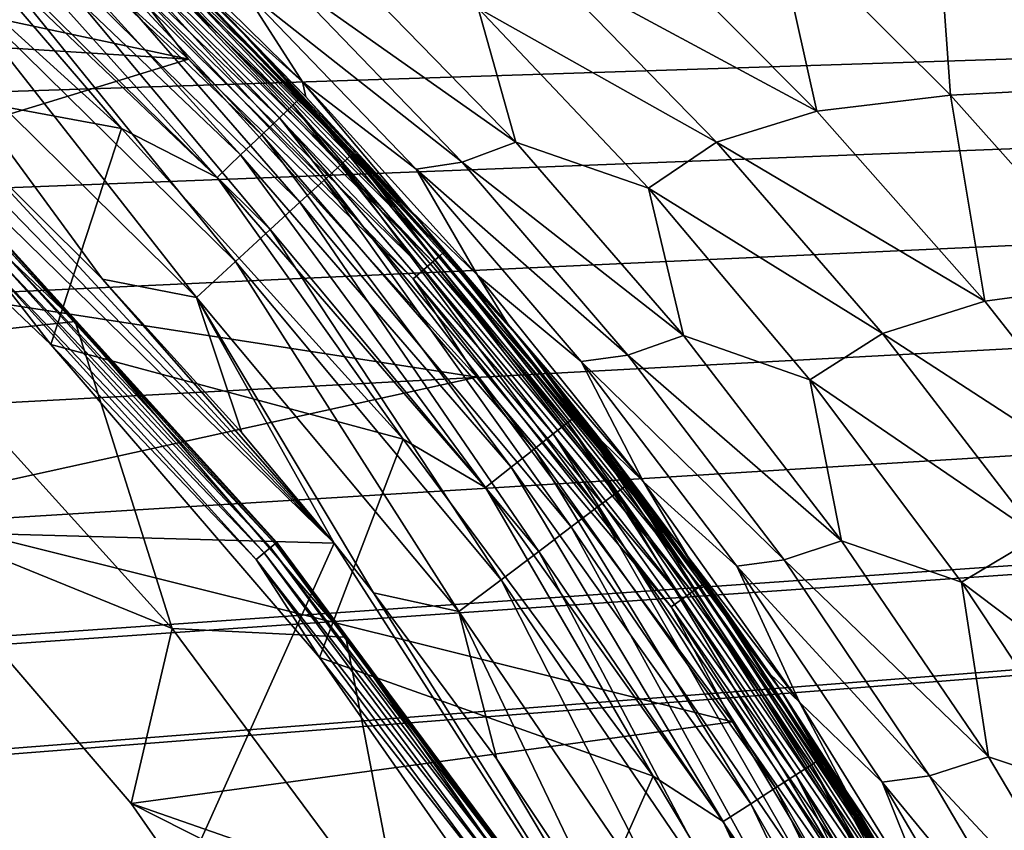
# Model space of a CAD drawing. Header units: millimetres. Extents: x -105 to 105, y -92 to 30.
# Tile 216 of 247: x 15.17 to 20.28, y 5.8 to 10.01. Entities that reach past the tile are written whole.
import ezdxf

# ---------------------------------------------------------------- set-up
doc = ezdxf.new("R2010")
doc.units = ezdxf.units.MM
doc.header["$LTSCALE"] = 59.53398
for name, color, linetype in [('1', 7, 'CONTINUOUS'), ('27', 7, 'CONTINUOUS'), ('28', 7, 'CONTINUOUS'), ('3', 7, 'CONTINUOUS'), ('30', 7, 'CONTINUOUS'), ('55', 7, 'CONTINUOUS'), ('56', 7, 'CONTINUOUS'), ('65', 7, 'CONTINUOUS'), ('68', 7, 'CONTINUOUS'), ('69', 7, 'CONTINUOUS'), ('71', 7, 'CONTINUOUS'), ('88', 7, 'CONTINUOUS')]:
    doc.layers.add(name, color=color, linetype=linetype)

msp = doc.modelspace()

# ---------------------------------------------------------------- linework, layer by layer
at = {"layer": '1', "color": 7, "linetype": 'CONTINUOUS'}
for points in [[(13.8918, 9.9321, 46.9009), (14.6016, 8.3516, 47.9938), (15.4577, 8.4436, 46.9009), (13.8918, 9.9321, 46.9009)], [(14.6016, 8.3516, 47.9938), (15.9625, 6.8501, 47.9938), (15.4577, 8.4436, 46.9009), (14.6016, 8.3516, 47.9938)], [(15.4577, 8.4436, 46.9009), (15.9625, 6.8501, 47.9938), (16.8649, 6.8044, 46.9009), (15.4577, 8.4436, 46.9009)], [(15.9625, 6.8501, 47.9938), (14.6016, 8.3516, 47.9938), (14.4354, 7.4718, 49.05), (15.9625, 6.8501, 47.9938)], [(15.7495, 5.941, 49.05), (15.9625, 6.8501, 47.9938), (14.4354, 7.4718, 49.05), (15.7495, 5.941, 49.05)], [(17.1697, 5.2224, 47.9938), (15.9625, 6.8501, 47.9938), (15.7495, 5.941, 49.05), (17.1697, 5.2224, 47.9938)], [(15.9625, 6.8501, 47.9938), (17.1697, 5.2224, 47.9938), (16.8649, 6.8044, 46.9009), (15.9625, 6.8501, 47.9938)], [(16.8649, 6.8044, 46.9009), (17.1697, 5.2224, 47.9938), (18.0991, 5.0312, 46.9009), (16.8649, 6.8044, 46.9009)], [(16.9021, 4.2851, 49.05), (17.1697, 5.2224, 47.9938), (15.7495, 5.941, 49.05), (16.9021, 4.2851, 49.05)]]:
    msp.add_3dface(points, dxfattribs=at)
at = {"layer": '27', "color": 7, "linetype": 'CONTINUOUS'}
for points in [[(15.3082, 10.8814, 66.7392), (15.2574, 10.8246, 67.0419), (16.8429, 9.2628, 67.0419), (15.3082, 10.8814, 66.7392)], [(16.899, 9.3143, 66.7391), (15.7377, 10.5228, 66.4284), (15.3082, 10.8814, 66.7392), (16.899, 9.3143, 66.7391)], [(16.899, 9.3143, 66.7391), (15.3082, 10.8814, 66.7392), (16.8429, 9.2628, 67.0419), (16.899, 9.3143, 66.7391)], [(15.1742, 10.7317, 67.3281), (16.7511, 9.1783, 67.3281), (15.2574, 10.8246, 67.0419), (15.1742, 10.7317, 67.3281)], [(15.2574, 10.8246, 67.0419), (16.7511, 9.1783, 67.3281), (16.8429, 9.2628, 67.0419), (15.2574, 10.8246, 67.0419)], [(15.061, 10.605, 67.59), (16.6261, 9.0633, 67.59), (15.1742, 10.7317, 67.3281), (15.061, 10.605, 67.59)], [(15.1742, 10.7317, 67.3281), (16.6261, 9.0633, 67.59), (16.7511, 9.1783, 67.3281), (15.1742, 10.7317, 67.3281)], [(14.9206, 10.4481, 67.8206), (16.4712, 8.9207, 67.8205), (15.061, 10.605, 67.59), (14.9206, 10.4481, 67.8206)], [(15.061, 10.605, 67.59), (16.4712, 8.9207, 67.8205), (16.6261, 9.0633, 67.59), (15.061, 10.605, 67.59)], [(17.2455, 8.9682, 66.4284), (15.7377, 10.5228, 66.4284), (16.899, 9.3143, 66.7391), (17.2455, 8.9682, 66.4284)], [(14.7571, 10.2651, 68.0135), (16.2906, 8.7545, 68.0135), (14.9206, 10.4481, 67.8206), (14.7571, 10.2651, 68.0135)], [(14.9206, 10.4481, 67.8206), (16.2906, 8.7545, 68.0135), (16.4712, 8.9207, 67.8205), (14.9206, 10.4481, 67.8206)], [(14.5747, 10.061, 68.1637), (16.0893, 8.5691, 68.1637), (14.7571, 10.2651, 68.0135), (14.5747, 10.061, 68.1637)], [(14.7571, 10.2651, 68.0135), (16.0893, 8.5691, 68.1637), (16.2906, 8.7545, 68.0135), (14.7571, 10.2651, 68.0135)], [(14.8354, 9.424, 68.2664), (15.6001, 8.6631, 68.2664), (14.5747, 10.061, 68.1637), (14.8354, 9.424, 68.2664)], [(14.5747, 10.061, 68.1637), (15.6001, 8.6631, 68.2664), (16.0893, 8.5691, 68.1637), (14.5747, 10.061, 68.1637)], [(16.899, 9.3143, 66.7391), (16.8429, 9.2628, 67.0419), (18.2693, 7.5543, 67.0419), (16.899, 9.3143, 66.7391)], [(18.3302, 7.6002, 66.7391), (17.2455, 8.9682, 66.4284), (16.899, 9.3143, 66.7391), (18.3302, 7.6002, 66.7391)], [(18.3302, 7.6002, 66.7391), (16.899, 9.3143, 66.7391), (18.2693, 7.5543, 67.0419), (18.3302, 7.6002, 66.7391)], [(16.7511, 9.1783, 67.3281), (18.1698, 7.4792, 67.3281), (16.8429, 9.2628, 67.0419), (16.7511, 9.1783, 67.3281)], [(16.8429, 9.2628, 67.0419), (18.1698, 7.4792, 67.3281), (18.2693, 7.5543, 67.0419), (16.8429, 9.2628, 67.0419)], [(16.6261, 9.0633, 67.59), (18.0341, 7.3769, 67.59), (16.7511, 9.1783, 67.3281), (16.6261, 9.0633, 67.59)], [(16.7511, 9.1783, 67.3281), (18.0341, 7.3769, 67.59), (18.1698, 7.4792, 67.3281), (16.7511, 9.1783, 67.3281)], [(16.4712, 8.9207, 67.8205), (17.8661, 7.25, 67.8205), (16.6261, 9.0633, 67.59), (16.4712, 8.9207, 67.8205)], [(16.6261, 9.0633, 67.59), (17.8661, 7.25, 67.8205), (18.0341, 7.3769, 67.59), (16.6261, 9.0633, 67.59)], [(18.6004, 7.2786, 66.4284), (17.2455, 8.9682, 66.4284), (18.3302, 7.6002, 66.7391), (18.6004, 7.2786, 66.4284)], [(16.2906, 8.7545, 68.0135), (17.6703, 7.1021, 68.0135), (16.4712, 8.9207, 67.8205), (16.2906, 8.7545, 68.0135)], [(16.4712, 8.9207, 67.8205), (17.6703, 7.1021, 68.0135), (17.8661, 7.25, 67.8205), (16.4712, 8.9207, 67.8205)], [(16.0893, 8.5691, 68.1637), (17.4519, 6.9371, 68.1636), (16.2906, 8.7545, 68.0135), (16.0893, 8.5691, 68.1637)], [(16.2906, 8.7545, 68.0135), (17.4519, 6.9371, 68.1636), (17.6703, 7.1021, 68.0135), (16.2906, 8.7545, 68.0135)], [(15.6001, 8.6631, 68.2664), (16.3248, 7.866, 68.2664), (16.0893, 8.5691, 68.1637), (15.6001, 8.6631, 68.2664)], [(16.8036, 7.2925, 68.2664), (17.0081, 7.0348, 68.2664), (16.0893, 8.5691, 68.1637), (16.8036, 7.2925, 68.2664)], [(16.0893, 8.5691, 68.1637), (17.0081, 7.0348, 68.2664), (17.4519, 6.9371, 68.1636), (16.0893, 8.5691, 68.1637)], [(16.3248, 7.866, 68.2664), (16.8036, 7.2925, 68.2664), (16.0893, 8.5691, 68.1637), (16.3248, 7.866, 68.2664)], [(18.3302, 7.6002, 66.7391), (18.2693, 7.5543, 67.0419), (19.5232, 5.7155, 67.0418), (18.3302, 7.6002, 66.7391)], [(19.5882, 5.7552, 66.7391), (18.6004, 7.2786, 66.4284), (18.3302, 7.6002, 66.7391), (19.5882, 5.7552, 66.7391)], [(19.5882, 5.7552, 66.7391), (18.3302, 7.6002, 66.7391), (19.5232, 5.7155, 67.0418), (19.5882, 5.7552, 66.7391)], [(18.1698, 7.4792, 67.3281), (19.4168, 5.6504, 67.328), (18.2693, 7.5543, 67.0419), (18.1698, 7.4792, 67.3281)], [(18.2693, 7.5543, 67.0419), (19.4168, 5.6504, 67.328), (19.5232, 5.7155, 67.0418), (18.2693, 7.5543, 67.0419)], [(18.0341, 7.3769, 67.59), (19.2718, 5.5617, 67.5899), (18.1698, 7.4792, 67.3281), (18.0341, 7.3769, 67.59)], [(18.1698, 7.4792, 67.3281), (19.2718, 5.5617, 67.5899), (19.4168, 5.6504, 67.328), (18.1698, 7.4792, 67.3281)], [(17.8661, 7.25, 67.8205), (19.0923, 5.4518, 67.8205), (18.0341, 7.3769, 67.59), (17.8661, 7.25, 67.8205)], [(18.0341, 7.3769, 67.59), (19.0923, 5.4518, 67.8205), (19.2718, 5.5617, 67.5899), (18.0341, 7.3769, 67.59)], [(19.7904, 5.4692, 66.4284), (18.6004, 7.2786, 66.4284), (19.5882, 5.7552, 66.7391), (19.7904, 5.4692, 66.4284)], [(17.6703, 7.1021, 68.0135), (18.883, 5.3236, 68.0135), (17.8661, 7.25, 67.8205), (17.6703, 7.1021, 68.0135)], [(17.8661, 7.25, 67.8205), (18.883, 5.3236, 68.0135), (19.0923, 5.4518, 67.8205), (17.8661, 7.25, 67.8205)], [(17.4519, 6.9371, 68.1636), (18.6497, 5.1806, 68.1636), (17.6703, 7.1021, 68.0135), (17.4519, 6.9371, 68.1636)], [(17.6703, 7.1021, 68.0135), (18.6497, 5.1806, 68.1636), (18.883, 5.3236, 68.0135), (17.6703, 7.1021, 68.0135)], [(17.0081, 7.0348, 68.2664), (17.6486, 6.1714, 68.2664), (17.4519, 6.9371, 68.1636), (17.0081, 7.0348, 68.2664)], [(17.6486, 6.1714, 68.2664), (18.2449, 5.2775, 68.2664), (17.4519, 6.9371, 68.1636), (17.6486, 6.1714, 68.2664)], [(17.4519, 6.9371, 68.1636), (18.2449, 5.2775, 68.2664), (18.6497, 5.1806, 68.1636), (17.4519, 6.9371, 68.1636)]]:
    msp.add_3dface(points, dxfattribs=at)
at = {"layer": '28', "color": 7, "linetype": 'CONTINUOUS'}
for points in [[(16.8036, 7.2925, 68.2664), (13.1905, 10.8315, 68.2664), (12.6358, 7.4075, 68.989), (16.8036, 7.2925, 68.2664)], [(16.8036, 7.2925, 68.2664), (14.0318, 10.1474, 68.2664), (13.1905, 10.8315, 68.2664), (16.8036, 7.2925, 68.2664)], [(16.8036, 7.2925, 68.2664), (14.8354, 9.424, 68.2664), (14.0318, 10.1474, 68.2664), (16.8036, 7.2925, 68.2664)], [(16.8036, 7.2925, 68.2664), (15.6001, 8.6631, 68.2664), (14.8354, 9.424, 68.2664), (16.8036, 7.2925, 68.2664)], [(16.8036, 7.2925, 68.2664), (16.3248, 7.866, 68.2664), (15.6001, 8.6631, 68.2664), (16.8036, 7.2925, 68.2664)], [(15.0816, 3.4587, 69.1362), (16.8036, 7.2925, 68.2664), (12.6358, 7.4075, 68.989), (15.0816, 3.4587, 69.1362)], [(19.3248, 3.3579, 68.2664), (16.8036, 7.2925, 68.2664), (15.0816, 3.4587, 69.1362), (19.3248, 3.3579, 68.2664)], [(19.3248, 3.3579, 68.2664), (17.0081, 7.0348, 68.2664), (16.8036, 7.2925, 68.2664), (19.3248, 3.3579, 68.2664)], [(19.3248, 3.3579, 68.2664), (17.6486, 6.1714, 68.2664), (17.0081, 7.0348, 68.2664), (19.3248, 3.3579, 68.2664)], [(19.3248, 3.3579, 68.2664), (18.2449, 5.2775, 68.2664), (17.6486, 6.1714, 68.2664), (19.3248, 3.3579, 68.2664)]]:
    msp.add_3dface(points, dxfattribs=at)
at = {"layer": '3', "color": 7, "linetype": 'CONTINUOUS'}
for points in [[(13.8918, 9.9321, 46.9009), (15.4577, 8.4436, 46.9009), (15.0961, 8.8461, 46.8454), (13.8918, 9.9321, 46.9009)], [(15.3325, 8.3246, 46.6), (13.7793, 9.801, 46.6), (15, 8.75, 46.6088), (15.3325, 8.3246, 46.6)], [(16.5067, 7.2967, 46.7857), (15.0901, 8.8401, 46.7274), (15.0994, 8.8494, 46.7857), (16.5067, 7.2967, 46.7857)], [(16.5031, 7.2937, 46.8454), (15.0994, 8.8494, 46.7857), (15.0961, 8.8461, 46.8454), (16.5031, 7.2937, 46.8454)], [(16.5067, 7.2967, 46.7857), (15.0994, 8.8494, 46.7857), (16.5031, 7.2937, 46.8454), (16.5067, 7.2967, 46.7857)], [(16.4735, 7.2695, 46.6755), (15.0381, 8.7881, 46.6348), (15.0691, 8.8191, 46.6755), (16.4735, 7.2695, 46.6755)], [(16.4966, 7.2884, 46.7274), (15.0691, 8.8191, 46.6755), (15.0901, 8.8401, 46.7274), (16.4966, 7.2884, 46.7274)], [(16.4735, 7.2695, 46.6755), (15.0691, 8.8191, 46.6755), (16.4966, 7.2884, 46.7274), (16.4735, 7.2695, 46.6755)], [(16.4966, 7.2884, 46.7274), (15.0901, 8.8401, 46.7274), (16.5067, 7.2967, 46.7857), (16.4966, 7.2884, 46.7274)], [(15.4577, 8.4436, 46.9009), (16.5031, 7.2937, 46.8454), (15.0961, 8.8461, 46.8454), (15.4577, 8.4436, 46.9009)], [(16.4397, 7.2417, 46.6348), (15, 8.75, 46.6088), (15.0381, 8.7881, 46.6348), (16.4397, 7.2417, 46.6348)], [(16.398, 7.2075, 46.6088), (15.3325, 8.3246, 46.6), (15, 8.75, 46.6088), (16.398, 7.2075, 46.6088)], [(16.398, 7.2075, 46.6088), (15, 8.75, 46.6088), (16.4397, 7.2417, 46.6348), (16.398, 7.2075, 46.6088)], [(16.4397, 7.2417, 46.6348), (15.0381, 8.7881, 46.6348), (16.4735, 7.2695, 46.6755), (16.4397, 7.2417, 46.6348)], [(15.4577, 8.4436, 46.9009), (16.8649, 6.8044, 46.9009), (16.5031, 7.2937, 46.8454), (15.4577, 8.4436, 46.9009)], [(16.7283, 6.6987, 46.6), (15.3325, 8.3246, 46.6), (16.398, 7.2075, 46.6088), (16.7283, 6.6987, 46.6)], [(17.7193, 5.5897, 46.6755), (16.4397, 7.2417, 46.6348), (16.4735, 7.2695, 46.6755), (17.7193, 5.5897, 46.6755)], [(17.7441, 5.6063, 46.7274), (16.4735, 7.2695, 46.6755), (16.4966, 7.2884, 46.7274), (17.7441, 5.6063, 46.7274)], [(17.7193, 5.5897, 46.6755), (16.4735, 7.2695, 46.6755), (17.7441, 5.6063, 46.7274), (17.7193, 5.5897, 46.6755)], [(17.7551, 5.6136, 46.7857), (16.4966, 7.2884, 46.7274), (16.5067, 7.2967, 46.7857), (17.7551, 5.6136, 46.7857)], [(17.7441, 5.6063, 46.7274), (16.4966, 7.2884, 46.7274), (17.7551, 5.6136, 46.7857), (17.7441, 5.6063, 46.7274)], [(17.7512, 5.6109, 46.8454), (16.5067, 7.2967, 46.7857), (16.5031, 7.2937, 46.8454), (17.7512, 5.6109, 46.8454)], [(16.8649, 6.8044, 46.9009), (17.7512, 5.6109, 46.8454), (16.5031, 7.2937, 46.8454), (16.8649, 6.8044, 46.9009)], [(17.7551, 5.6136, 46.7857), (16.5067, 7.2967, 46.7857), (17.7512, 5.6109, 46.8454), (17.7551, 5.6136, 46.7857)], [(17.6829, 5.5653, 46.6348), (16.398, 7.2075, 46.6088), (16.4397, 7.2417, 46.6348), (17.6829, 5.5653, 46.6348)], [(17.6829, 5.5653, 46.6348), (16.4397, 7.2417, 46.6348), (17.7193, 5.5897, 46.6755), (17.6829, 5.5653, 46.6348)], [(17.6381, 5.5354, 46.6088), (16.7283, 6.6987, 46.6), (16.398, 7.2075, 46.6088), (17.6381, 5.5354, 46.6088)], [(17.6381, 5.5354, 46.6088), (16.398, 7.2075, 46.6088), (17.6829, 5.5653, 46.6348), (17.6381, 5.5354, 46.6088)], [(16.8649, 6.8044, 46.9009), (18.0991, 5.0312, 46.9009), (17.7512, 5.6109, 46.8454), (16.8649, 6.8044, 46.9009)], [(17.9525, 4.9399, 46.6), (16.7283, 6.6987, 46.6), (17.6381, 5.5354, 46.6088), (17.9525, 4.9399, 46.6)]]:
    msp.add_3dface(points, dxfattribs=at)
at = {"layer": '30', "color": 7, "linetype": 'CONTINUOUS'}
for points in [[(15.7377, 10.5228, 66.4284), (17.2455, 8.9682, 66.4284), (16.2635, 10.0135, 49.35), (15.7377, 10.5228, 66.4284)], [(16.2635, 10.0135, 49.35), (17.2455, 8.9682, 66.4284), (17.7792, 8.341, 49.35), (16.2635, 10.0135, 49.35)], [(17.2455, 8.9682, 66.4284), (18.6004, 7.2786, 66.4284), (17.7792, 8.341, 49.35), (17.2455, 8.9682, 66.4284)], [(17.7792, 8.341, 49.35), (18.6004, 7.2786, 66.4284), (19.1238, 6.5281, 49.35), (17.7792, 8.341, 49.35)], [(18.6004, 7.2786, 66.4284), (19.7904, 5.4692, 66.4284), (19.1238, 6.5281, 49.35), (18.6004, 7.2786, 66.4284)], [(19.1238, 6.5281, 49.35), (19.7904, 5.4692, 66.4284), (20.2842, 4.5921, 49.35), (19.1238, 6.5281, 49.35)]]:
    msp.add_3dface(points, dxfattribs=at)
at = {"layer": '55', "color": 7, "linetype": 'CONTINUOUS'}
for points in [[(16.0468, 9.8058, 49.05), (9.6655, 11.164, 49.05), (14.3952, 11.3019, 49.05), (16.0468, 9.8058, 49.05)], [(11.3777, 10.0968, 49.05), (9.6655, 11.164, 49.05), (16.0468, 9.8058, 49.05), (11.3777, 10.0968, 49.05)], [(12.9731, 8.8619, 49.05), (11.3777, 10.0968, 49.05), (16.0468, 9.8058, 49.05), (12.9731, 8.8619, 49.05)], [(17.5438, 8.155, 49.05), (12.9731, 8.8619, 49.05), (16.0468, 9.8058, 49.05), (17.5438, 8.155, 49.05)], [(14.4354, 7.4718, 49.05), (12.9731, 8.8619, 49.05), (17.5438, 8.155, 49.05), (14.4354, 7.4718, 49.05)], [(18.8717, 6.3654, 49.05), (14.4354, 7.4718, 49.05), (17.5438, 8.155, 49.05), (18.8717, 6.3654, 49.05)], [(15.7495, 5.941, 49.05), (14.4354, 7.4718, 49.05), (18.8717, 6.3654, 49.05), (15.7495, 5.941, 49.05)], [(20.0177, 4.4542, 49.05), (15.7495, 5.941, 49.05), (18.8717, 6.3654, 49.05), (20.0177, 4.4542, 49.05)], [(16.9021, 4.2851, 49.05), (15.7495, 5.941, 49.05), (20.0177, 4.4542, 49.05), (16.9021, 4.2851, 49.05)]]:
    msp.add_3dface(points, dxfattribs=at)
at = {"layer": '56', "color": 7, "linetype": 'CONTINUOUS'}
for points in [[(16.0468, 9.8058, 49.05), (14.3952, 11.3019, 49.05), (15.7182, 10.2347, 49.0601), (16.0468, 9.8058, 49.05)], [(17.3745, 8.8051, 49.2724), (15.8441, 10.3668, 49.1999), (15.8648, 10.3885, 49.2724), (17.3745, 8.8051, 49.2724)], [(16.2635, 10.0135, 49.35), (17.3745, 8.8051, 49.2724), (15.8648, 10.3885, 49.2724), (16.2635, 10.0135, 49.35)], [(17.3158, 8.7542, 49.1378), (15.7682, 10.2872, 49.0901), (15.8111, 10.3322, 49.1378), (17.3158, 8.7542, 49.1378)], [(17.3518, 8.7855, 49.1999), (15.8111, 10.3322, 49.1378), (15.8441, 10.3668, 49.1999), (17.3518, 8.7855, 49.1999)], [(17.3158, 8.7542, 49.1378), (15.8111, 10.3322, 49.1378), (17.3518, 8.7855, 49.1999), (17.3158, 8.7542, 49.1378)], [(17.3518, 8.7855, 49.1999), (15.8441, 10.3668, 49.1999), (17.3745, 8.8051, 49.2724), (17.3518, 8.7855, 49.1999)], [(17.2687, 8.7134, 49.0901), (15.7182, 10.2347, 49.0601), (15.7682, 10.2872, 49.0901), (17.2687, 8.7134, 49.0901)], [(17.2687, 8.7134, 49.0901), (15.7682, 10.2872, 49.0901), (17.3158, 8.7542, 49.1378), (17.2687, 8.7134, 49.0901)], [(17.214, 8.666, 49.0601), (16.0468, 9.8058, 49.05), (15.7182, 10.2347, 49.0601), (17.214, 8.666, 49.0601)], [(17.214, 8.666, 49.0601), (15.7182, 10.2347, 49.0601), (17.2687, 8.7134, 49.0901), (17.214, 8.666, 49.0601)], [(16.2635, 10.0135, 49.35), (17.7792, 8.341, 49.35), (17.3745, 8.8051, 49.2724), (16.2635, 10.0135, 49.35)], [(17.5438, 8.155, 49.05), (16.0468, 9.8058, 49.05), (17.214, 8.666, 49.0601), (17.5438, 8.155, 49.05)], [(18.7269, 7.0854, 49.2724), (17.3518, 8.7855, 49.1999), (17.3745, 8.8051, 49.2724), (18.7269, 7.0854, 49.2724)], [(17.7792, 8.341, 49.35), (18.7269, 7.0854, 49.2724), (17.3745, 8.8051, 49.2724), (17.7792, 8.341, 49.35)], [(18.6636, 7.0403, 49.1378), (17.2687, 8.7134, 49.0901), (17.3158, 8.7542, 49.1378), (18.6636, 7.0403, 49.1378)], [(18.7025, 7.068, 49.1999), (17.3158, 8.7542, 49.1378), (17.3518, 8.7855, 49.1999), (18.7025, 7.068, 49.1999)], [(18.6636, 7.0403, 49.1378), (17.3158, 8.7542, 49.1378), (18.7025, 7.068, 49.1999), (18.6636, 7.0403, 49.1378)], [(18.7025, 7.068, 49.1999), (17.3518, 8.7855, 49.1999), (18.7269, 7.0854, 49.2724), (18.7025, 7.068, 49.1999)], [(18.6129, 7.0042, 49.0901), (17.214, 8.666, 49.0601), (17.2687, 8.7134, 49.0901), (18.6129, 7.0042, 49.0901)], [(18.6129, 7.0042, 49.0901), (17.2687, 8.7134, 49.0901), (18.6636, 7.0403, 49.1378), (18.6129, 7.0042, 49.0901)], [(18.5539, 6.9622, 49.0601), (17.5438, 8.155, 49.05), (17.214, 8.666, 49.0601), (18.5539, 6.9622, 49.0601)], [(18.5539, 6.9622, 49.0601), (17.214, 8.666, 49.0601), (18.6129, 7.0042, 49.0901), (18.5539, 6.9622, 49.0601)], [(17.7792, 8.341, 49.35), (19.1238, 6.5281, 49.35), (18.7269, 7.0854, 49.2724), (17.7792, 8.341, 49.35)], [(18.8717, 6.3654, 49.05), (17.5438, 8.155, 49.05), (18.5539, 6.9622, 49.0601), (18.8717, 6.3654, 49.05)], [(19.8837, 5.2299, 49.1999), (18.6636, 7.0403, 49.1378), (18.7025, 7.068, 49.1999), (19.8837, 5.2299, 49.1999)], [(19.9097, 5.2449, 49.2724), (18.7025, 7.068, 49.1999), (18.7269, 7.0854, 49.2724), (19.9097, 5.2449, 49.2724)], [(19.8837, 5.2299, 49.1999), (18.7025, 7.068, 49.1999), (19.9097, 5.2449, 49.2724), (19.8837, 5.2299, 49.1999)], [(19.1238, 6.5281, 49.35), (19.9097, 5.2449, 49.2724), (18.7269, 7.0854, 49.2724), (19.1238, 6.5281, 49.35)], [(19.8424, 5.206, 49.1378), (18.6129, 7.0042, 49.0901), (18.6636, 7.0403, 49.1378), (19.8424, 5.206, 49.1378)], [(19.8424, 5.206, 49.1378), (18.6636, 7.0403, 49.1378), (19.8837, 5.2299, 49.1999), (19.8424, 5.206, 49.1378)], [(19.7885, 5.1749, 49.0901), (18.5539, 6.9622, 49.0601), (18.6129, 7.0042, 49.0901), (19.7885, 5.1749, 49.0901)], [(19.7258, 5.1387, 49.0601), (18.8717, 6.3654, 49.05), (18.5539, 6.9622, 49.0601), (19.7258, 5.1387, 49.0601)], [(19.7258, 5.1387, 49.0601), (18.5539, 6.9622, 49.0601), (19.7885, 5.1749, 49.0901), (19.7258, 5.1387, 49.0601)], [(19.7885, 5.1749, 49.0901), (18.6129, 7.0042, 49.0901), (19.8424, 5.206, 49.1378), (19.7885, 5.1749, 49.0901)], [(19.1238, 6.5281, 49.35), (20.2842, 4.5921, 49.35), (19.9097, 5.2449, 49.2724), (19.1238, 6.5281, 49.35)], [(20.0177, 4.4542, 49.05), (18.8717, 6.3654, 49.05), (19.7258, 5.1387, 49.0601), (20.0177, 4.4542, 49.05)]]:
    msp.add_3dface(points, dxfattribs=at)
at = {"layer": '65', "color": 7, "linetype": 'CONTINUOUS'}
for points in [[(-71.8738, 10.4421, -18.25), (90, 12.05, -18.25), (-70.6827, 10.0086, -18.25), (-71.8738, 10.4421, -18.25)], [(-70.6827, 10.0086, -18.25), (90, 12.05, -18.25), (-69.55, 9.4397, -18.25), (-70.6827, 10.0086, -18.25)], [(-69.55, 9.4397, -18.25), (90, 12.05, -18.25), (-68.491, 8.7431, -18.25), (-69.55, 9.4397, -18.25)], [(-68.491, 8.7431, -18.25), (90, 12.05, -18.25), (-67.52, 7.9284, -18.25), (-68.491, 8.7431, -18.25)], [(-67.52, 7.9284, -18.25), (90, 12.05, -18.25), (-66.6501, 7.0064, -18.25), (-67.52, 7.9284, -18.25)], [(-66.6501, 7.0064, -18.25), (90, 12.05, -18.25), (-65.8932, 5.9896, -18.25), (-66.6501, 7.0064, -18.25)], [(-65.8932, 5.9896, -18.25), (90, 12.05, -18.25), (-65.2594, 4.8919, -18.25), (-65.8932, 5.9896, -18.25)], [(-65.2594, 4.8919, -18.25), (90, 12.05, -18.25), (-64.7574, 3.728, -18.25), (-65.2594, 4.8919, -18.25)], [(-64.7574, 3.728, -18.25), (90, 12.05, -18.25), (-64.3938, 2.5137, -18.25), (-64.7574, 3.728, -18.25)], [(-64.3938, 2.5137, -18.25), (90, 12.05, -18.25), (-64.1737, 1.2654, -18.25), (-64.3938, 2.5137, -18.25)], [(-64.1737, 1.2654, -18.25), (90, 12.05, -18.25), (74.3662, 10.8816, -18.25), (-64.1737, 1.2654, -18.25)], [(-64.1, 0, -18.25), (-64.1737, 1.2654, -18.25), (74.3662, 10.8816, -18.25), (-64.1, 0, -18.25)], [(73.1072, 10.7344, -18.25), (-64.1, 0, -18.25), (74.3662, 10.8816, -18.25), (73.1072, 10.7344, -18.25)], [(-57.7932, -12.0501, -18.25), (-64.1, 0, -18.25), (73.1072, 10.7344, -18.25), (-57.7932, -12.0501, -18.25)], [(-25.7269, -12.0501, -18.25), (-57.7932, -12.0501, -18.25), (73.1072, 10.7344, -18.25), (-25.7269, -12.0501, -18.25)], [(-25.1092, -12.0815, -18.25), (-25.7269, -12.0501, -18.25), (73.1072, 10.7344, -18.25), (-25.1092, -12.0815, -18.25)], [(-24.4633, -12.1795, -18.25), (-25.1092, -12.0815, -18.25), (73.1072, 10.7344, -18.25), (-24.4633, -12.1795, -18.25)], [(73.1072, 10.7344, -18.25), (71.8738, 10.4421, -18.25), (-24.4633, -12.1795, -18.25), (73.1072, 10.7344, -18.25)], [(-24.1322, -12.2551, -18.25), (-24.4633, -12.1795, -18.25), (71.8738, 10.4421, -18.25), (-24.1322, -12.2551, -18.25)], [(-23.7962, -12.3493, -18.25), (-24.1322, -12.2551, -18.25), (71.8738, 10.4421, -18.25), (-23.7962, -12.3493, -18.25)], [(-23.456, -12.4627, -18.25), (-23.7962, -12.3493, -18.25), (71.8738, 10.4421, -18.25), (-23.456, -12.4627, -18.25)], [(-23.112, -12.596, -18.25), (-23.456, -12.4627, -18.25), (71.8738, 10.4421, -18.25), (-23.112, -12.596, -18.25)], [(-22.7646, -12.7499, -18.25), (-23.112, -12.596, -18.25), (71.8738, 10.4421, -18.25), (-22.7646, -12.7499, -18.25)], [(-22.4146, -12.9252, -18.25), (-22.7646, -12.7499, -18.25), (71.8738, 10.4421, -18.25), (-22.4146, -12.9252, -18.25)], [(-22.0623, -13.1227, -18.25), (-22.4146, -12.9252, -18.25), (71.8738, 10.4421, -18.25), (-22.0623, -13.1227, -18.25)], [(-21.7076, -13.3435, -18.25), (-22.0623, -13.1227, -18.25), (71.8738, 10.4421, -18.25), (-21.7076, -13.3435, -18.25)], [(-21.3505, -13.5891, -18.25), (-21.7076, -13.3435, -18.25), (71.8738, 10.4421, -18.25), (-21.3505, -13.5891, -18.25)], [(-20.9906, -13.8612, -18.25), (-21.3505, -13.5891, -18.25), (71.8738, 10.4421, -18.25), (-20.9906, -13.8612, -18.25)], [(-20.6274, -14.162, -18.25), (-20.9906, -13.8612, -18.25), (71.8738, 10.4421, -18.25), (-20.6274, -14.162, -18.25)], [(-20.2592, -14.4951, -18.25), (-20.6274, -14.162, -18.25), (71.8738, 10.4421, -18.25), (-20.2592, -14.4951, -18.25)], [(-19.8826, -14.8664, -18.25), (-20.2592, -14.4951, -18.25), (71.8738, 10.4421, -18.25), (-19.8826, -14.8664, -18.25)], [(-19.4914, -15.2858, -18.25), (-19.8826, -14.8664, -18.25), (71.8738, 10.4421, -18.25), (-19.4914, -15.2858, -18.25)], [(-19.2182, -15.5993, -18.25), (-19.4914, -15.2858, -18.25), (71.8738, 10.4421, -18.25), (-19.2182, -15.5993, -18.25)], [(-18.9287, -15.95, -18.25), (-19.2182, -15.5993, -18.25), (71.8738, 10.4421, -18.25), (-18.9287, -15.95, -18.25)], [(-18.6293, -16.3307, -18.25), (-18.9287, -15.95, -18.25), (71.8738, 10.4421, -18.25), (-18.6293, -16.3307, -18.25)], [(-18.324, -16.7364, -18.25), (-18.6293, -16.3307, -18.25), (71.8738, 10.4421, -18.25), (-18.324, -16.7364, -18.25)], [(-18.0406, -17.1245, -18.25), (-18.324, -16.7364, -18.25), (71.8738, 10.4421, -18.25), (-18.0406, -17.1245, -18.25)], [(-17.7771, -17.4929, -18.25), (-18.0406, -17.1245, -18.25), (71.8738, 10.4421, -18.25), (-17.7771, -17.4929, -18.25)], [(-17.4174, -17.9999, -18.25), (-17.7771, -17.4929, -18.25), (71.8738, 10.4421, -18.25), (-17.4174, -17.9999, -18.25)], [(-17.086, -18.4617, -18.25), (-17.4174, -17.9999, -18.25), (71.8738, 10.4421, -18.25), (-17.086, -18.4617, -18.25)], [(-16.7835, -18.8716, -18.25), (-17.086, -18.4617, -18.25), (71.8738, 10.4421, -18.25), (-16.7835, -18.8716, -18.25)], [(-16.5093, -19.2286, -18.25), (-16.7835, -18.8716, -18.25), (71.8738, 10.4421, -18.25), (-16.5093, -19.2286, -18.25)], [(-15.8267, -20.0527, -18.25), (-16.5093, -19.2286, -18.25), (71.8738, 10.4421, -18.25), (-15.8267, -20.0527, -18.25)], [(71.8738, 10.4421, -18.25), (70.6827, 10.0086, -18.25), (-15.8267, -20.0527, -18.25), (71.8738, 10.4421, -18.25)], [(-14.8544, -21.0942, -18.25), (-15.8267, -20.0527, -18.25), (70.6827, 10.0086, -18.25), (-14.8544, -21.0942, -18.25)], [(-13.476, -22.3557, -18.25), (-14.8544, -21.0942, -18.25), (70.6827, 10.0086, -18.25), (-13.476, -22.3557, -18.25)], [(-11.9095, -23.5463, -18.25), (-13.476, -22.3557, -18.25), (70.6827, 10.0086, -18.25), (-11.9095, -23.5463, -18.25)], [(-10.2398, -24.5843, -18.25), (-11.9095, -23.5463, -18.25), (70.6827, 10.0086, -18.25), (-10.2398, -24.5843, -18.25)], [(-8.4804, -25.4615, -18.25), (-10.2398, -24.5843, -18.25), (70.6827, 10.0086, -18.25), (-8.4804, -25.4615, -18.25)], [(-6.6466, -26.1704, -18.25), (-8.4804, -25.4615, -18.25), (70.6827, 10.0086, -18.25), (-6.6466, -26.1704, -18.25)], [(22.915, -12.6808, -18.25), (-6.6466, -26.1704, -18.25), (70.6827, 10.0086, -18.25), (22.915, -12.6808, -18.25)]]:
    msp.add_3dface(points, dxfattribs=at)
at = {"layer": '68', "color": 7, "linetype": 'CONTINUOUS'}
for points in [[(16.0873, 10.1877, 19.0873), (16.2635, 10.0135, 45.8), (16.6572, 9.61, 19.5168), (16.0873, 10.1877, 19.0873)], [(16.2635, 10.0135, 45.8), (17.7792, 8.341, 45.8), (16.6572, 9.61, 19.5168), (16.2635, 10.0135, 45.8)], [(16.6572, 9.61, 19.5168), (17.7792, 8.341, 45.8), (17.1968, 9.0232, 19.9166), (16.6572, 9.61, 19.5168)], [(17.1968, 9.0232, 19.9166), (17.7792, 8.341, 45.8), (17.7067, 8.429, 20.2871), (17.1968, 9.0232, 19.9166)], [(17.7067, 8.429, 20.2871), (17.7792, 8.341, 45.8), (18.1875, 7.8288, 20.6289), (17.7067, 8.429, 20.2871)], [(17.7792, 8.341, 45.8), (19.1238, 6.5281, 45.8), (18.1875, 7.8288, 20.6289), (17.7792, 8.341, 45.8)], [(18.1875, 7.8288, 20.6289), (19.1238, 6.5281, 45.8), (18.6403, 7.2237, 20.9428), (18.1875, 7.8288, 20.6289)], [(18.6403, 7.2237, 20.9428), (19.1238, 6.5281, 45.8), (19.0656, 6.6148, 21.2293), (18.6403, 7.2237, 20.9428)], [(19.0656, 6.6148, 21.2293), (19.1238, 6.5281, 45.8), (19.4645, 6.0029, 21.4893), (19.0656, 6.6148, 21.2293)], [(19.1238, 6.5281, 45.8), (20.2842, 4.5921, 45.8), (19.4645, 6.0029, 21.4893), (19.1238, 6.5281, 45.8)], [(19.4645, 6.0029, 21.4893), (20.2842, 4.5921, 45.8), (20.1861, 4.7737, 21.932), (19.4645, 6.0029, 21.4893)]]:
    msp.add_3dface(points, dxfattribs=at)
at = {"layer": '69', "color": 7, "linetype": 'CONTINUOUS'}
for points in [[(14.0845, 10.91, 46.6), (13.7793, 9.801, 46.6), (15.6988, 9.4468, 46.6), (14.0845, 10.91, 46.6)], [(13.7793, 9.801, 46.6), (15.3325, 8.3246, 46.6), (15.6988, 9.4468, 46.6), (13.7793, 9.801, 46.6)], [(15.6988, 9.4468, 46.6), (15.3325, 8.3246, 46.6), (17.1618, 7.8323, 46.6), (15.6988, 9.4468, 46.6)], [(15.3325, 8.3246, 46.6), (16.7283, 6.6987, 46.6), (17.1618, 7.8323, 46.6), (15.3325, 8.3246, 46.6)], [(17.1618, 7.8323, 46.6), (16.7283, 6.6987, 46.6), (18.4596, 6.0822, 46.6), (17.1618, 7.8323, 46.6)], [(16.7283, 6.6987, 46.6), (17.9525, 4.9399, 46.6), (18.4596, 6.0822, 46.6), (16.7283, 6.6987, 46.6)], [(18.4596, 6.0822, 46.6), (17.9525, 4.9399, 46.6), (19.5796, 4.2133, 46.6), (18.4596, 6.0822, 46.6)]]:
    msp.add_3dface(points, dxfattribs=at)
at = {"layer": '71', "color": 7, "linetype": 'CONTINUOUS'}
for points in [[(15.0099, 11.0723, 46.1473), (16.5885, 9.5671, 46.1473), (15.0487, 11.1171, 45.978), (15.0099, 11.0723, 46.1473)], [(16.2635, 10.0135, 45.8), (15.0487, 11.1171, 45.978), (16.6314, 9.608, 45.978), (16.2635, 10.0135, 45.8)], [(15.0487, 11.1171, 45.978), (16.5885, 9.5671, 46.1473), (16.6314, 9.608, 45.978), (15.0487, 11.1171, 45.978)], [(14.9474, 11.0002, 46.2991), (16.5194, 9.5012, 46.2991), (15.0099, 11.0723, 46.1473), (14.9474, 11.0002, 46.2991)], [(15.0099, 11.0723, 46.1473), (16.5194, 9.5012, 46.2991), (16.5885, 9.5671, 46.1473), (15.0099, 11.0723, 46.1473)], [(14.8643, 10.9043, 46.4258), (16.4276, 9.4137, 46.4258), (14.9474, 11.0002, 46.2991), (14.8643, 10.9043, 46.4258)], [(14.9474, 11.0002, 46.2991), (16.4276, 9.4137, 46.4258), (16.5194, 9.5012, 46.2991), (14.9474, 11.0002, 46.2991)], [(14.0845, 10.91, 46.6), (15.6988, 9.4468, 46.6), (14.6539, 10.6615, 46.5801), (14.0845, 10.91, 46.6)], [(14.7648, 10.7895, 46.5211), (16.3176, 9.3088, 46.5211), (14.8643, 10.9043, 46.4258), (14.7648, 10.7895, 46.5211)], [(14.8643, 10.9043, 46.4258), (16.3176, 9.3088, 46.5211), (16.4276, 9.4137, 46.4258), (14.8643, 10.9043, 46.4258)], [(14.6539, 10.6615, 46.5801), (16.1951, 9.192, 46.5801), (14.7648, 10.7895, 46.5211), (14.6539, 10.6615, 46.5801)], [(14.7648, 10.7895, 46.5211), (16.1951, 9.192, 46.5801), (16.3176, 9.3088, 46.5211), (14.7648, 10.7895, 46.5211)], [(14.6539, 10.6615, 46.5801), (15.6988, 9.4468, 46.6), (16.1951, 9.192, 46.5801), (14.6539, 10.6615, 46.5801)], [(17.7792, 8.341, 45.8), (16.2635, 10.0135, 45.8), (16.6314, 9.608, 45.978), (17.7792, 8.341, 45.8)], [(16.5194, 9.5012, 46.2991), (17.9419, 7.8596, 46.2991), (16.5885, 9.5671, 46.1473), (16.5194, 9.5012, 46.2991)], [(16.5885, 9.5671, 46.1473), (18.0169, 7.9186, 46.1473), (16.6314, 9.608, 45.978), (16.5885, 9.5671, 46.1473)], [(16.5885, 9.5671, 46.1473), (17.9419, 7.8596, 46.2991), (18.0169, 7.9186, 46.1473), (16.5885, 9.5671, 46.1473)], [(17.7792, 8.341, 45.8), (16.6314, 9.608, 45.978), (18.0635, 7.9553, 45.978), (17.7792, 8.341, 45.8)], [(16.6314, 9.608, 45.978), (18.0169, 7.9186, 46.1473), (18.0635, 7.9553, 45.978), (16.6314, 9.608, 45.978)], [(16.4276, 9.4137, 46.4258), (17.8421, 7.7812, 46.4258), (16.5194, 9.5012, 46.2991), (16.4276, 9.4137, 46.4258)], [(16.5194, 9.5012, 46.2991), (17.8421, 7.7812, 46.4258), (17.9419, 7.8596, 46.2991), (16.5194, 9.5012, 46.2991)], [(15.6988, 9.4468, 46.6), (17.1618, 7.8323, 46.6), (16.1951, 9.192, 46.5801), (15.6988, 9.4468, 46.6)], [(16.3176, 9.3088, 46.5211), (17.7227, 7.6873, 46.5211), (16.4276, 9.4137, 46.4258), (16.3176, 9.3088, 46.5211)], [(16.4276, 9.4137, 46.4258), (17.7227, 7.6873, 46.5211), (17.8421, 7.7812, 46.4258), (16.4276, 9.4137, 46.4258)], [(16.1951, 9.192, 46.5801), (17.5896, 7.5826, 46.5801), (16.3176, 9.3088, 46.5211), (16.1951, 9.192, 46.5801)], [(16.3176, 9.3088, 46.5211), (17.5896, 7.5826, 46.5801), (17.7227, 7.6873, 46.5211), (16.3176, 9.3088, 46.5211)], [(16.1951, 9.192, 46.5801), (17.1618, 7.8323, 46.6), (17.5896, 7.5826, 46.5801), (16.1951, 9.192, 46.5801)], [(19.1238, 6.5281, 45.8), (17.7792, 8.341, 45.8), (18.0635, 7.9553, 45.978), (19.1238, 6.5281, 45.8)], [(18.0169, 7.9186, 46.1473), (19.2821, 6.1419, 46.1473), (18.0635, 7.9553, 45.978), (18.0169, 7.9186, 46.1473)], [(19.1238, 6.5281, 45.8), (18.0635, 7.9553, 45.978), (19.332, 6.1739, 45.978), (19.1238, 6.5281, 45.8)], [(18.0635, 7.9553, 45.978), (19.2821, 6.1419, 46.1473), (19.332, 6.1739, 45.978), (18.0635, 7.9553, 45.978)], [(17.9419, 7.8596, 46.2991), (19.2018, 6.0903, 46.2991), (18.0169, 7.9186, 46.1473), (17.9419, 7.8596, 46.2991)], [(18.0169, 7.9186, 46.1473), (19.2018, 6.0903, 46.2991), (19.2821, 6.1419, 46.1473), (18.0169, 7.9186, 46.1473)], [(17.1618, 7.8323, 46.6), (18.4596, 6.0822, 46.6), (17.5896, 7.5826, 46.5801), (17.1618, 7.8323, 46.6)], [(17.8421, 7.7812, 46.4258), (19.0951, 6.0217, 46.4258), (17.9419, 7.8596, 46.2991), (17.8421, 7.7812, 46.4258)], [(17.9419, 7.8596, 46.2991), (19.0951, 6.0217, 46.4258), (19.2018, 6.0903, 46.2991), (17.9419, 7.8596, 46.2991)], [(17.7227, 7.6873, 46.5211), (18.9673, 5.9395, 46.5211), (17.8421, 7.7812, 46.4258), (17.7227, 7.6873, 46.5211)], [(17.8421, 7.7812, 46.4258), (18.9673, 5.9395, 46.5211), (19.0951, 6.0217, 46.4258), (17.8421, 7.7812, 46.4258)], [(17.5896, 7.5826, 46.5801), (18.8248, 5.848, 46.5801), (17.7227, 7.6873, 46.5211), (17.5896, 7.5826, 46.5801)], [(17.7227, 7.6873, 46.5211), (18.8248, 5.848, 46.5801), (18.9673, 5.9395, 46.5211), (17.7227, 7.6873, 46.5211)], [(17.5896, 7.5826, 46.5801), (18.4596, 6.0822, 46.6), (18.8248, 5.848, 46.5801), (17.5896, 7.5826, 46.5801)], [(20.2842, 4.5921, 45.8), (19.1238, 6.5281, 45.8), (19.332, 6.1739, 45.978), (20.2842, 4.5921, 45.8)], [(19.2018, 6.0903, 46.2991), (20.2879, 4.2091, 46.2991), (19.2821, 6.1419, 46.1473), (19.2018, 6.0903, 46.2991)], [(19.2821, 6.1419, 46.1473), (20.3727, 4.2529, 46.1473), (19.332, 6.1739, 45.978), (19.2821, 6.1419, 46.1473)], [(19.2821, 6.1419, 46.1473), (20.2879, 4.2091, 46.2991), (20.3727, 4.2529, 46.1473), (19.2821, 6.1419, 46.1473)], [(20.2842, 4.5921, 45.8), (19.332, 6.1739, 45.978), (20.4254, 4.28, 45.978), (20.2842, 4.5921, 45.8)], [(19.332, 6.1739, 45.978), (20.3727, 4.2529, 46.1473), (20.4254, 4.28, 45.978), (19.332, 6.1739, 45.978)], [(19.0951, 6.0217, 46.4258), (20.1751, 4.151, 46.4258), (19.2018, 6.0903, 46.2991), (19.0951, 6.0217, 46.4258)], [(19.2018, 6.0903, 46.2991), (20.1751, 4.151, 46.4258), (20.2879, 4.2091, 46.2991), (19.2018, 6.0903, 46.2991)], [(18.4596, 6.0822, 46.6), (19.5796, 4.2133, 46.6), (18.8248, 5.848, 46.5801), (18.4596, 6.0822, 46.6)], [(18.9673, 5.9395, 46.5211), (20.0401, 4.0814, 46.5211), (19.0951, 6.0217, 46.4258), (18.9673, 5.9395, 46.5211)], [(19.0951, 6.0217, 46.4258), (20.0401, 4.0814, 46.5211), (20.1751, 4.151, 46.4258), (19.0951, 6.0217, 46.4258)], [(18.8248, 5.848, 46.5801), (19.8896, 4.0038, 46.5801), (18.9673, 5.9395, 46.5211), (18.8248, 5.848, 46.5801)], [(18.9673, 5.9395, 46.5211), (19.8896, 4.0038, 46.5801), (20.0401, 4.0814, 46.5211), (18.9673, 5.9395, 46.5211)], [(18.8248, 5.848, 46.5801), (19.5796, 4.2133, 46.6), (19.8896, 4.0038, 46.5801), (18.8248, 5.848, 46.5801)]]:
    msp.add_3dface(points, dxfattribs=at)
at = {"layer": '88', "color": 7, "linetype": 'CONTINUOUS'}
for points in [[(15.6901, 10.621, 17.7641), (16.0873, 10.1877, 19.0873), (16.6394, 9.6884, 18.4815), (15.6901, 10.621, 17.7641)], [(15.6901, 10.621, 17.7641), (16.6394, 9.6884, 18.4815), (16.331, 10.1703, 17.2431), (15.6901, 10.621, 17.7641)], [(20.0039, 9.619, 14.1985), (19.9364, 10.5603, 13.2247), (19.0881, 10.5314, 13.5147), (20.0039, 9.619, 14.1985)], [(20.8421, 9.663, 13.9026), (21.4685, 10.0394, 13.4644), (19.9364, 10.5603, 13.2247), (20.8421, 9.663, 13.9026)], [(20.8421, 9.663, 13.9026), (19.9364, 10.5603, 13.2247), (20.0039, 9.619, 14.1985), (20.8421, 9.663, 13.9026)], [(19.3097, 9.536, 14.6147), (19.0881, 10.5314, 13.5147), (18.3917, 10.4604, 13.9312), (19.3097, 9.536, 14.6147)], [(20.0039, 9.619, 14.1985), (19.0881, 10.5314, 13.5147), (19.3097, 9.536, 14.6147), (20.0039, 9.619, 14.1985)], [(19.3097, 9.536, 14.6147), (18.3917, 10.4604, 13.9312), (17.8825, 10.3066, 14.4995), (19.3097, 9.536, 14.6147)], [(16.8298, 10.3159, 15.6414), (16.5632, 10.2109, 16.4235), (17.7471, 9.3749, 16.3226), (16.8298, 10.3159, 15.6414)], [(16.8298, 10.3159, 15.6414), (17.7471, 9.3749, 16.3226), (17.552, 10.0705, 15.2119), (16.8298, 10.3159, 15.6414)], [(18.7897, 9.3745, 15.1717), (17.8825, 10.3066, 14.4995), (17.552, 10.0705, 15.2119), (18.7897, 9.3745, 15.1717)], [(18.7897, 9.3745, 15.1717), (19.3097, 9.536, 14.6147), (17.8825, 10.3066, 14.4995), (18.7897, 9.3745, 15.1717)], [(16.0873, 10.1877, 19.0873), (16.6572, 9.61, 19.5168), (16.6394, 9.6884, 18.4815), (16.0873, 10.1877, 19.0873)], [(16.5632, 10.2109, 16.4235), (16.331, 10.1703, 17.2431), (17.4684, 9.2718, 17.095), (16.5632, 10.2109, 16.4235)], [(16.5632, 10.2109, 16.4235), (17.4684, 9.2718, 17.095), (17.7471, 9.3749, 16.3226), (16.5632, 10.2109, 16.4235)], [(16.331, 10.1703, 17.2431), (16.6394, 9.6884, 18.4815), (17.2299, 9.2352, 17.9112), (16.331, 10.1703, 17.2431)], [(16.331, 10.1703, 17.2431), (17.2299, 9.2352, 17.9112), (17.4684, 9.2718, 17.095), (16.331, 10.1703, 17.2431)], [(18.7897, 9.3745, 15.1717), (17.552, 10.0705, 15.2119), (18.4361, 9.1355, 15.8624), (18.7897, 9.3745, 15.1717)], [(17.552, 10.0705, 15.2119), (17.7471, 9.3749, 16.3226), (18.4361, 9.1355, 15.8624), (17.552, 10.0705, 15.2119)], [(16.6572, 9.61, 19.5168), (17.1968, 9.0232, 19.9166), (16.6394, 9.6884, 18.4815), (16.6572, 9.61, 19.5168)], [(16.6394, 9.6884, 18.4815), (17.1968, 9.0232, 19.9166), (17.548, 8.6848, 19.1485), (16.6394, 9.6884, 18.4815)], [(16.6394, 9.6884, 18.4815), (17.548, 8.6848, 19.1485), (17.2299, 9.2352, 17.9112), (16.6394, 9.6884, 18.4815)], [(20.1827, 8.549, 15.2437), (20.0039, 9.619, 14.1985), (19.3097, 9.536, 14.6147), (20.1827, 8.549, 15.2437)], [(20.8763, 8.6437, 14.8296), (20.8421, 9.663, 13.9026), (20.0039, 9.619, 14.1985), (20.8763, 8.6437, 14.8296)], [(20.8763, 8.6437, 14.8296), (20.0039, 9.619, 14.1985), (20.1827, 8.549, 15.2437), (20.8763, 8.6437, 14.8296)], [(20.1827, 8.549, 15.2437), (19.3097, 9.536, 14.6147), (18.7897, 9.3745, 15.1717), (20.1827, 8.549, 15.2437)], [(17.7471, 9.3749, 16.3226), (17.4684, 9.2718, 17.095), (18.6187, 8.3705, 16.9486), (17.7471, 9.3749, 16.3226)], [(17.7471, 9.3749, 16.3226), (18.6187, 8.3705, 16.9486), (18.4361, 9.1355, 15.8624), (17.7471, 9.3749, 16.3226)], [(19.6512, 8.381, 15.7886), (18.7897, 9.3745, 15.1717), (18.4361, 9.1355, 15.8624), (19.6512, 8.381, 15.7886)], [(19.6512, 8.381, 15.7886), (20.1827, 8.549, 15.2437), (18.7897, 9.3745, 15.1717), (19.6512, 8.381, 15.7886)], [(17.4684, 9.2718, 17.095), (17.2299, 9.2352, 17.9112), (18.3293, 8.2695, 17.7127), (17.4684, 9.2718, 17.095)], [(17.4684, 9.2718, 17.095), (18.3293, 8.2695, 17.7127), (18.6187, 8.3705, 16.9486), (17.4684, 9.2718, 17.095)], [(17.2299, 9.2352, 17.9112), (17.548, 8.6848, 19.1485), (18.0864, 8.2359, 18.5273), (17.2299, 9.2352, 17.9112)], [(17.2299, 9.2352, 17.9112), (18.0864, 8.2359, 18.5273), (18.3293, 8.2695, 17.7127), (17.2299, 9.2352, 17.9112)], [(19.6512, 8.381, 15.7886), (18.4361, 9.1355, 15.8624), (19.2746, 8.1411, 16.4579), (19.6512, 8.381, 15.7886)], [(18.4361, 9.1355, 15.8624), (18.6187, 8.3705, 16.9486), (19.2746, 8.1411, 16.4579), (18.4361, 9.1355, 15.8624)], [(17.1968, 9.0232, 19.9166), (17.7067, 8.429, 20.2871), (17.548, 8.6848, 19.1485), (17.1968, 9.0232, 19.9166)], [(17.548, 8.6848, 19.1485), (17.7067, 8.429, 20.2871), (18.4102, 7.6104, 19.7579), (17.548, 8.6848, 19.1485)], [(17.548, 8.6848, 19.1485), (18.4102, 7.6104, 19.7579), (18.0864, 8.2359, 18.5273), (17.548, 8.6848, 19.1485)], [(21.005, 7.5017, 15.8114), (20.8763, 8.6437, 14.8296), (20.1827, 8.549, 15.2437), (21.005, 7.5017, 15.8114)], [(21.005, 7.5017, 15.8114), (20.1827, 8.549, 15.2437), (19.6512, 8.381, 15.7886), (21.005, 7.5017, 15.8114)], [(17.7067, 8.429, 20.2871), (18.1875, 7.8288, 20.6289), (18.4102, 7.6104, 19.7579), (17.7067, 8.429, 20.2871)], [(18.6187, 8.3705, 16.9486), (18.3293, 8.2695, 17.7127), (19.4388, 7.305, 17.5124), (18.6187, 8.3705, 16.9486)], [(18.6187, 8.3705, 16.9486), (19.4388, 7.305, 17.5124), (19.2746, 8.1411, 16.4579), (18.6187, 8.3705, 16.9486)], [(20.4613, 7.3285, 16.3436), (19.6512, 8.381, 15.7886), (19.2746, 8.1411, 16.4579), (20.4613, 7.3285, 16.3436)], [(20.4613, 7.3285, 16.3436), (21.005, 7.5017, 15.8114), (19.6512, 8.381, 15.7886), (20.4613, 7.3285, 16.3436)], [(18.3293, 8.2695, 17.7127), (18.0864, 8.2359, 18.5273), (19.1403, 7.2059, 18.2699), (18.3293, 8.2695, 17.7127)], [(18.0864, 8.2359, 18.5273), (18.4102, 7.6104, 19.7579), (18.895, 7.1739, 19.0848), (18.0864, 8.2359, 18.5273)], [(18.0864, 8.2359, 18.5273), (18.895, 7.1739, 19.0848), (19.1403, 7.2059, 18.2699), (18.0864, 8.2359, 18.5273)], [(18.3293, 8.2695, 17.7127), (19.1403, 7.2059, 18.2699), (19.4388, 7.305, 17.5124), (18.3293, 8.2695, 17.7127)], [(20.4613, 7.3285, 16.3436), (19.2746, 8.1411, 16.4579), (20.0622, 7.0901, 16.992), (20.4613, 7.3285, 16.3436)], [(19.2746, 8.1411, 16.4579), (19.4388, 7.305, 17.5124), (20.0622, 7.0901, 16.992), (19.2746, 8.1411, 16.4579)], [(18.1875, 7.8288, 20.6289), (18.6403, 7.2237, 20.9428), (18.4102, 7.6104, 19.7579), (18.1875, 7.8288, 20.6289)], [(18.4102, 7.6104, 19.7579), (18.6403, 7.2237, 20.9428), (19.2196, 6.4665, 20.3019), (18.4102, 7.6104, 19.7579)], [(18.4102, 7.6104, 19.7579), (19.2196, 6.4665, 20.3019), (18.895, 7.1739, 19.0848), (18.4102, 7.6104, 19.7579)], [(21.214, 6.2217, 16.8295), (20.4613, 7.3285, 16.3436), (20.0622, 7.0901, 16.992), (21.214, 6.2217, 16.8295)], [(19.4388, 7.305, 17.5124), (19.1403, 7.2059, 18.2699), (20.2015, 6.1823, 18.0068), (19.4388, 7.305, 17.5124)], [(19.4388, 7.305, 17.5124), (20.2015, 6.1823, 18.0068), (20.0622, 7.0901, 16.992), (19.4388, 7.305, 17.5124)], [(18.6403, 7.2237, 20.9428), (19.0656, 6.6148, 21.2293), (19.2196, 6.4665, 20.3019), (18.6403, 7.2237, 20.9428)], [(19.1403, 7.2059, 18.2699), (18.895, 7.1739, 19.0848), (19.8955, 6.0844, 18.7592), (19.1403, 7.2059, 18.2699)], [(18.895, 7.1739, 19.0848), (19.2196, 6.4665, 20.3019), (19.6499, 6.0518, 19.5764), (18.895, 7.1739, 19.0848)], [(18.895, 7.1739, 19.0848), (19.6499, 6.0518, 19.5764), (19.8955, 6.0844, 18.7592), (18.895, 7.1739, 19.0848)], [(19.1403, 7.2059, 18.2699), (19.8955, 6.0844, 18.7592), (20.2015, 6.1823, 18.0068), (19.1403, 7.2059, 18.2699)], [(21.214, 6.2217, 16.8295), (20.0622, 7.0901, 16.992), (20.7931, 5.9868, 17.4578), (21.214, 6.2217, 16.8295)], [(20.0622, 7.0901, 16.992), (20.2015, 6.1823, 18.0068), (20.7931, 5.9868, 17.4578), (20.0622, 7.0901, 16.992)], [(19.0656, 6.6148, 21.2293), (19.4645, 6.0029, 21.4893), (19.2196, 6.4665, 20.3019), (19.0656, 6.6148, 21.2293)], [(19.2196, 6.4665, 20.3019), (19.4645, 6.0029, 21.4893), (19.9693, 5.2558, 20.7716), (19.2196, 6.4665, 20.3019)], [(19.2196, 6.4665, 20.3019), (19.9693, 5.2558, 20.7716), (19.6499, 6.0518, 19.5764), (19.2196, 6.4665, 20.3019)], [(20.2015, 6.1823, 18.0068), (19.8955, 6.0844, 18.7592), (20.9005, 5.0084, 18.4244), (20.2015, 6.1823, 18.0068)], [(20.2015, 6.1823, 18.0068), (20.9005, 5.0084, 18.4244), (20.7931, 5.9868, 17.4578), (20.2015, 6.1823, 18.0068)], [(19.8955, 6.0844, 18.7592), (19.6499, 6.0518, 19.5764), (20.5888, 4.9102, 19.1731), (19.8955, 6.0844, 18.7592)], [(19.6499, 6.0518, 19.5764), (19.9693, 5.2558, 20.7716), (20.3449, 4.8737, 19.9944), (19.6499, 6.0518, 19.5764)], [(19.6499, 6.0518, 19.5764), (20.3449, 4.8737, 19.9944), (20.5888, 4.9102, 19.1731), (19.6499, 6.0518, 19.5764)], [(19.8955, 6.0844, 18.7592), (20.5888, 4.9102, 19.1731), (20.9005, 5.0084, 18.4244), (19.8955, 6.0844, 18.7592)], [(19.4645, 6.0029, 21.4893), (20.1861, 4.7737, 21.932), (19.9693, 5.2558, 20.7716), (19.4645, 6.0029, 21.4893)]]:
    msp.add_3dface(points, dxfattribs=at)

doc.saveas('drawing.dxf')
